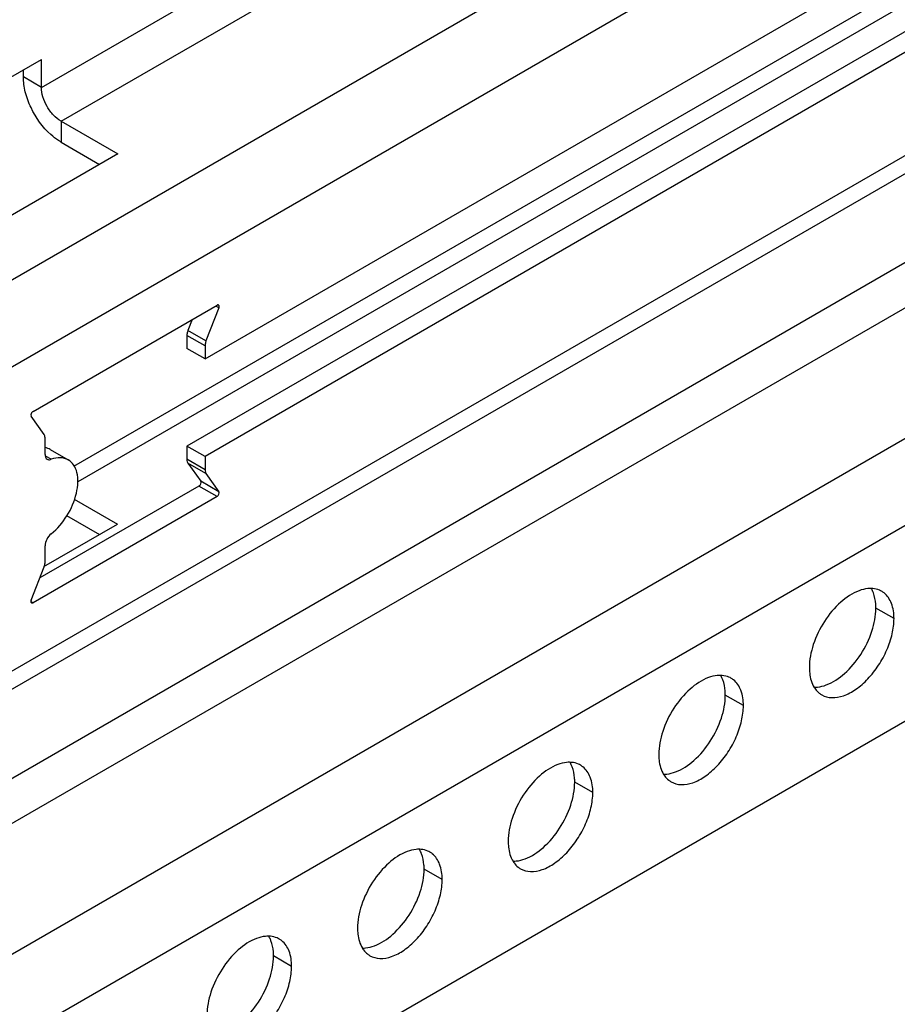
# Model space of a CAD drawing. Header units: inches. Extents: x 6 to 353, y 6 to 228.
# Tile 235 of 256: x 324.9 to 326.96, y 161.03 to 163.34. Entities that reach past the tile are written whole.
import ezdxf

# ---------------------------------------------------------------- set-up
doc = ezdxf.new("R2010")
doc.units = ezdxf.units.IN
doc.header["$LTSCALE"] = 19.946667
doc.header["$MEASUREMENT"] = 0
doc.layers.get('0').update_dxf_attribs({"linetype": 'CONTINUOUS'})
doc.layers.add('03_ALL_AXES', color=7, linetype='CONTINUOUS')

msp = doc.modelspace()

# ---------------------------------------------------------------- linework, layer by layer
at = {"color": 7, "linetype": 'Continuous'}
for p, q in [((331.1885, 166.367), (319.4689, 159.6008)), ((331.2768, 166.2139), (319.4689, 159.3966)), ((331.2768, 165.4995), (319.4689, 158.6822)), ((319.4689, 158.6399), (331.251, 165.4422)), ((324.9525, 163.179), (328.488, 165.2202)), ((324.9985, 163.0994), (328.534, 165.1406)), ((330.8773, 165.0173), (319.4689, 158.4307)), ((330.9233, 164.9377), (319.4689, 158.3246)), ((319.4689, 158.0184), (331.1885, 164.7846)), ((319.4689, 157.8143), (331.2768, 164.6315)), ((325.0283, 162.2894), (328.4715, 164.2772)), ((328.534, 164.2711), (325.0378, 162.2526)), ((319.4689, 157.3546), (331.1885, 164.1208)), ((324.0686, 162.734), (324.9525, 163.2443)), ((324.9525, 163.179), (324.9525, 163.2443)), ((324.9101, 163.2035), (324.9101, 163.2198)), ((324.9525, 163.179), (324.9101, 163.2035)), ((324.9985, 163.0994), (325.1316, 163.0226)), ((324.9985, 163.0994), (324.9985, 163.0504)), ((324.9985, 163.0504), (325.0891, 162.9981)), ((325.1316, 163.0226), (324.2477, 162.5123)), ((325.0297, 162.2118), (325.1309, 162.1534)), ((325.0114, 162.1734), (325.0885, 162.1289)), ((324.9582, 162.0536), (325.1309, 162.1534))]:
    msp.add_line(p, q, dxfattribs=at)
for points, knots in [([(324.9747, 163.0679), (324.9552, 163.0854), (324.9316, 163.1186), (324.9137, 163.1667), (324.9101, 163.1917), (324.9101, 163.2035)], [0, 0, 0, 0, 0.513232, 0.76865, 1, 1, 1, 1]), ([(324.9985, 163.0994), (324.9919, 163.1032), (324.9796, 163.1136), (324.9652, 163.1333), (324.9553, 163.1556), (324.9525, 163.1715), (324.9525, 163.179)], [0, 0, 0, 0, 0.237222, 0.499999, 0.762776, 1, 1, 1, 1]), ([(324.9985, 163.0504), (324.9964, 163.0516), (324.9881, 163.0568), (324.9803, 163.0629), (324.9747, 163.0679)], [0, 0, 0, 0, 0.238551, 1, 1, 1, 1])]:
    msp.add_open_spline(points, degree=3, knots=knots, dxfattribs=at)
at = {"layer": '03_ALL_AXES', "color": 7, "linetype": 'Continuous'}
for p, q in [((325.3365, 162.5417), (327.5723, 163.8326)), ((327.5299, 163.6277), (325.294, 162.3368)), ((327.5723, 163.6032), (325.3365, 162.3123)), ((324.9327, 162.4181), (325.3647, 162.6675)), ((325.369, 162.6614), (325.3388, 162.5835)), ((325.369, 162.6614), (325.3632, 162.6648)), ((325.3064, 162.6338), (325.2964, 162.608)), ((325.3365, 162.572), (325.294, 162.5965)), ((325.294, 162.5965), (325.294, 162.5662)), ((325.3388, 162.5835), (325.2964, 162.608)), ((325.3365, 162.5417), (325.294, 162.5662)), ((325.3365, 162.572), (325.3365, 162.5417)), ((324.9586, 162.364), (324.9284, 162.407)), ((324.961, 162.3173), (324.961, 162.3552)), ((325.3365, 162.3123), (325.294, 162.3368)), ((325.294, 162.3368), (325.294, 162.3058)), ((324.9754, 162.3056), (324.9636, 162.3124)), ((324.9731, 162.3287), (325.0155, 162.3042)), ((325.3365, 162.3123), (325.3365, 162.2813)), ((325.3365, 162.2813), (325.294, 162.3058)), ((325.3388, 162.2724), (325.2964, 162.2969)), ((325.2964, 162.2969), (325.3266, 162.254)), ((325.3388, 162.2724), (325.369, 162.2295)), ((325.3223, 162.2429), (324.9486, 162.0272)), ((325.3647, 162.2184), (325.3223, 162.2429)), ((325.369, 162.2295), (325.3266, 162.254)), ((325.3647, 162.2184), (324.9327, 161.969)), ((324.961, 162.0645), (324.961, 162.1024)), ((324.9284, 161.9751), (324.9586, 162.0529)), ((324.9327, 161.969), (324.9302, 161.9704)), ((326.954, 161.9316), (326.9115, 161.9561)), ((326.6004, 161.7275), (326.558, 161.752)), ((326.2469, 161.5234), (326.2044, 161.5479)), ((325.8933, 161.3192), (325.8509, 161.3437)), ((325.5398, 161.1151), (325.4973, 161.1396))]:
    msp.add_line(p, q, dxfattribs=at)
for centre, radius, start, end in [((326.8991, 161.944), 0.0585, 84.9317, 89.9013), ((326.9013, 161.9551), 0.0471, 51.4033, 60.0287), ((326.5456, 161.7399), 0.0585, 84.9317, 89.9013), ((326.5478, 161.751), 0.0471, 51.4033, 60.0287), ((326.8079, 161.7934), 0.0471, 231.4033, 240.0287), ((326.192, 161.5357), 0.0585, 84.9317, 89.9013), ((326.1942, 161.5468), 0.0471, 51.4033, 60.0287), ((326.4544, 161.5893), 0.0471, 231.4033, 240.0287), ((325.8385, 161.3316), 0.0585, 84.9317, 89.9013), ((325.8407, 161.3427), 0.0471, 51.4033, 60.0287), ((326.1008, 161.3852), 0.0471, 231.4033, 240.0287), ((325.4849, 161.1275), 0.0585, 84.9317, 89.9013), ((325.4871, 161.1386), 0.0471, 51.4033, 60.0287), ((325.7473, 161.181), 0.0471, 231.4033, 240.0287)]:
    msp.add_arc(centre, radius, start, end, dxfattribs=at)
for points, knots in [([(325.3682, 162.6678), (325.368, 162.668), (325.3669, 162.6684), (325.3656, 162.668), (325.3647, 162.6675)], [0, 0, 0, 0, 0.221806, 1, 1, 1, 1]), ([(325.369, 162.6614), (325.3693, 162.6621), (325.3699, 162.6641), (325.3696, 162.6671), (325.3682, 162.6678)], [0, 0, 0, 0, 0.316875, 1, 1, 1, 1]), ([(325.2964, 162.608), (325.296, 162.6071), (325.2947, 162.6033), (325.294, 162.5994), (325.294, 162.5965)], [0, 0, 0, 0, 0.266282, 1, 1, 1, 1]), ([(325.3388, 162.5835), (325.3385, 162.5826), (325.3372, 162.5788), (325.3365, 162.5749), (325.3365, 162.572)], [0, 0, 0, 0, 0.266282, 1, 1, 1, 1]), ([(324.9327, 162.4181), (324.9307, 162.4169), (324.9281, 162.4135), (324.9273, 162.4086), (324.9284, 162.407)], [0, 0, 0, 0, 0.544867, 1, 1, 1, 1]), ([(324.961, 162.3552), (324.961, 162.3561), (324.9608, 162.3591), (324.9599, 162.3622), (324.9586, 162.364)], [0, 0, 0, 0, 0.27982, 1, 1, 1, 1]), ([(324.961, 162.3173), (324.961, 162.3149), (324.9616, 162.3105), (324.9645, 162.3069), (324.9662, 162.3059)], [0, 0, 0, 0, 0.550507, 1, 1, 1, 1]), ([(325.0155, 162.3042), (325.01, 162.3074), (324.996, 162.311), (324.9823, 162.3081), (324.9754, 162.3056)], [0, 0, 0, 0, 0.465764, 1, 1, 1, 1]), ([(324.9662, 162.3059), (324.9668, 162.3055), (324.9697, 162.3043), (324.9731, 162.3048), (324.9754, 162.3056)], [0, 0, 0, 0, 0.23094, 1, 1, 1, 1]), ([(324.9754, 162.1307), (324.9901, 162.1424), (325.015, 162.1721), (325.0338, 162.2155), (325.0389, 162.2507), (325.0371, 162.2736), (325.0296, 162.2924), (325.0205, 162.3014), (325.0155, 162.3042)], [0, 0, 0, 0, 0.28277, 0.571211, 0.701249, 0.81532, 0.913113, 1, 1, 1, 1]), ([(325.294, 162.3058), (325.294, 162.3049), (325.2942, 162.3018), (325.2951, 162.2987), (325.2964, 162.2969)], [0, 0, 0, 0, 0.27982, 1, 1, 1, 1]), ([(325.3365, 162.2813), (325.3365, 162.2804), (325.3366, 162.2773), (325.3376, 162.2742), (325.3388, 162.2724)], [0, 0, 0, 0, 0.27982, 1, 1, 1, 1]), ([(325.3223, 162.2429), (325.3243, 162.244), (325.3269, 162.2475), (325.3277, 162.2524), (325.3266, 162.254)], [0, 0, 0, 0, 0.544867, 1, 1, 1, 1]), ([(325.3647, 162.2184), (325.3667, 162.2196), (325.3693, 162.223), (325.3701, 162.2279), (325.369, 162.2295)], [0, 0, 0, 0, 0.544867, 1, 1, 1, 1]), ([(324.9754, 162.1307), (324.971, 162.1273), (324.9643, 162.1184), (324.961, 162.1076), (324.961, 162.1024)], [0, 0, 0, 0, 0.510797, 1, 1, 1, 1]), ([(324.9586, 162.0529), (324.959, 162.0539), (324.9603, 162.0576), (324.961, 162.0616), (324.961, 162.0645)], [0, 0, 0, 0, 0.266282, 1, 1, 1, 1]), ([(326.8719, 161.9972), (326.856, 161.9913), (326.825, 161.9702), (326.7885, 161.9261), (326.7628, 161.8735), (326.7553, 161.8351), (326.7553, 161.8169)], [0, 0, 0, 0, 0.22565, 0.487907, 0.756853, 1, 1, 1, 1]), ([(326.8992, 162.0025), (326.897, 162.0025), (326.8877, 162.002), (326.8785, 161.9997), (326.8719, 161.9972)], [0, 0, 0, 0, 0.235436, 1, 1, 1, 1]), ([(326.9055, 161.9919), (326.9052, 161.9929), (326.9036, 161.9967), (326.9017, 162.0003), (326.9001, 162.0029)], [0, 0, 0, 0, 0.257173, 1, 1, 1, 1]), ([(326.9249, 161.9959), (326.9233, 161.9968), (326.9169, 162), (326.9097, 162.0018), (326.9043, 162.0023)], [0, 0, 0, 0, 0.245653, 1, 1, 1, 1]), ([(326.9115, 161.9561), (326.9115, 161.9593), (326.9111, 161.9715), (326.9087, 161.9836), (326.9055, 161.9919)], [0, 0, 0, 0, 0.268124, 1, 1, 1, 1]), ([(326.954, 161.9316), (326.954, 161.9437), (326.9512, 161.9661), (326.9385, 161.9857), (326.9307, 161.9919)], [0, 0, 0, 0, 0.547342, 1, 1, 1, 1]), ([(324.9284, 161.9751), (324.9282, 161.9744), (324.9275, 161.9724), (324.9279, 161.9694), (324.9292, 161.9686)], [0, 0, 0, 0, 0.316875, 1, 1, 1, 1]), ([(324.9292, 161.9686), (324.9294, 161.9685), (324.9306, 161.9681), (324.9319, 161.9685), (324.9327, 161.969)], [0, 0, 0, 0, 0.221806, 1, 1, 1, 1]), ([(326.7949, 161.7758), (326.8108, 161.7817), (326.8418, 161.8028), (326.8783, 161.8469), (326.904, 161.8995), (326.9115, 161.9379), (326.9115, 161.9561)], [0, 0, 0, 0, 0.22565, 0.487907, 0.756853, 1, 1, 1, 1]), ([(326.7844, 161.7526), (326.7914, 161.7485), (326.809, 161.744), (326.8374, 161.7497), (326.8664, 161.7655), (326.8942, 161.7901), (326.9187, 161.8216), (326.9381, 161.8573), (326.9506, 161.8943), (326.954, 161.9196), (326.954, 161.9316)], [0, 0, 0, 0, 0.086936, 0.18641, 0.303807, 0.437621, 0.582126, 0.729411, 0.871212, 1, 1, 1, 1]), ([(326.7553, 161.8169), (326.7553, 161.8124), (326.7561, 161.7963), (326.7605, 161.78), (326.7667, 161.7701)], [0, 0, 0, 0, 0.276625, 1, 1, 1, 1]), ([(326.5183, 161.7931), (326.5025, 161.7871), (326.4714, 161.7661), (326.4349, 161.722), (326.4093, 161.6694), (326.4017, 161.631), (326.4017, 161.6128)], [0, 0, 0, 0, 0.22565, 0.487907, 0.756853, 1, 1, 1, 1]), ([(326.5457, 161.7984), (326.5435, 161.7984), (326.5342, 161.7979), (326.525, 161.7955), (326.5183, 161.7931)], [0, 0, 0, 0, 0.235436, 1, 1, 1, 1]), ([(326.552, 161.7877), (326.5516, 161.7887), (326.5501, 161.7925), (326.5482, 161.7962), (326.5466, 161.7988)], [0, 0, 0, 0, 0.257173, 1, 1, 1, 1]), ([(326.5713, 161.7918), (326.5698, 161.7927), (326.5633, 161.7959), (326.5562, 161.7977), (326.5507, 161.7981)], [0, 0, 0, 0, 0.245653, 1, 1, 1, 1]), ([(326.558, 161.752), (326.558, 161.7552), (326.5575, 161.7673), (326.5552, 161.7795), (326.552, 161.7877)], [0, 0, 0, 0, 0.268124, 1, 1, 1, 1]), ([(326.6004, 161.7275), (326.6004, 161.7396), (326.5976, 161.762), (326.585, 161.7816), (326.5772, 161.7878)], [0, 0, 0, 0, 0.547342, 1, 1, 1, 1]), ([(326.7667, 161.7701), (326.7675, 161.7687), (326.7709, 161.7638), (326.775, 161.7593), (326.7785, 161.7566)], [0, 0, 0, 0, 0.258072, 1, 1, 1, 1]), ([(326.7676, 161.7705), (326.7698, 161.7705), (326.7791, 161.771), (326.7883, 161.7733), (326.7949, 161.7758)], [0, 0, 0, 0, 0.235436, 1, 1, 1, 1]), ([(326.4414, 161.5717), (326.4572, 161.5776), (326.4883, 161.5987), (326.5248, 161.6427), (326.5504, 161.6954), (326.558, 161.7338), (326.558, 161.752)], [0, 0, 0, 0, 0.22565, 0.487907, 0.756853, 1, 1, 1, 1]), ([(326.4308, 161.5484), (326.4378, 161.5444), (326.4555, 161.5399), (326.4838, 161.5455), (326.5128, 161.5614), (326.5406, 161.586), (326.5652, 161.6174), (326.5845, 161.6531), (326.597, 161.6902), (326.6004, 161.7155), (326.6004, 161.7275)], [0, 0, 0, 0, 0.086936, 0.18641, 0.303807, 0.437621, 0.582126, 0.729411, 0.871212, 1, 1, 1, 1]), ([(326.1921, 161.5943), (326.1899, 161.5943), (326.1806, 161.5938), (326.1714, 161.5914), (326.1648, 161.5889)], [0, 0, 0, 0, 0.235436, 1, 1, 1, 1]), ([(326.1984, 161.5836), (326.1981, 161.5846), (326.1965, 161.5884), (326.1946, 161.5921), (326.193, 161.5947)], [0, 0, 0, 0, 0.257173, 1, 1, 1, 1]), ([(326.2178, 161.5877), (326.2162, 161.5886), (326.2098, 161.5918), (326.2026, 161.5935), (326.1972, 161.594)], [0, 0, 0, 0, 0.245653, 1, 1, 1, 1]), ([(326.4017, 161.6128), (326.4017, 161.6083), (326.4025, 161.5922), (326.407, 161.5759), (326.4131, 161.5659)], [0, 0, 0, 0, 0.276625, 1, 1, 1, 1]), ([(326.1648, 161.5889), (326.1489, 161.583), (326.1178, 161.562), (326.0814, 161.5179), (326.0557, 161.4652), (326.0482, 161.4269), (326.0482, 161.4086)], [0, 0, 0, 0, 0.22565, 0.487907, 0.756853, 1, 1, 1, 1]), ([(326.2044, 161.5479), (326.2044, 161.5511), (326.204, 161.5632), (326.2016, 161.5753), (326.1984, 161.5836)], [0, 0, 0, 0, 0.268124, 1, 1, 1, 1]), ([(326.2469, 161.5234), (326.2469, 161.5354), (326.2441, 161.5579), (326.2314, 161.5774), (326.2236, 161.5837)], [0, 0, 0, 0, 0.547342, 1, 1, 1, 1]), ([(326.414, 161.5664), (326.4162, 161.5664), (326.4255, 161.5668), (326.4347, 161.5692), (326.4414, 161.5717)], [0, 0, 0, 0, 0.235436, 1, 1, 1, 1]), ([(326.0878, 161.3676), (326.1037, 161.3735), (326.1347, 161.3945), (326.1712, 161.4386), (326.1969, 161.4912), (326.2044, 161.5296), (326.2044, 161.5479)], [0, 0, 0, 0, 0.22565, 0.487907, 0.756853, 1, 1, 1, 1]), ([(326.4131, 161.5659), (326.414, 161.5646), (326.4173, 161.5596), (326.4215, 161.5552), (326.425, 161.5524)], [0, 0, 0, 0, 0.258072, 1, 1, 1, 1]), ([(326.0773, 161.3443), (326.0843, 161.3403), (326.1019, 161.3357), (326.1303, 161.3414), (326.1593, 161.3573), (326.1871, 161.3819), (326.2116, 161.4133), (326.231, 161.449), (326.2435, 161.4861), (326.2469, 161.5114), (326.2469, 161.5234)], [0, 0, 0, 0, 0.086936, 0.18641, 0.303807, 0.437621, 0.582126, 0.729411, 0.871212, 1, 1, 1, 1]), ([(326.0482, 161.4086), (326.0482, 161.4042), (326.049, 161.3881), (326.0534, 161.3718), (326.0596, 161.3618)], [0, 0, 0, 0, 0.276625, 1, 1, 1, 1]), ([(325.8112, 161.3848), (325.7954, 161.3789), (325.7643, 161.3578), (325.7278, 161.3138), (325.7022, 161.2611), (325.6946, 161.2227), (325.6946, 161.2045)], [0, 0, 0, 0, 0.22565, 0.487907, 0.756853, 1, 1, 1, 1]), ([(325.8386, 161.3901), (325.8364, 161.3901), (325.827, 161.3897), (325.8179, 161.3873), (325.8112, 161.3848)], [0, 0, 0, 0, 0.235436, 1, 1, 1, 1]), ([(325.8449, 161.3795), (325.8445, 161.3805), (325.843, 161.3843), (325.8411, 161.388), (325.8395, 161.3906)], [0, 0, 0, 0, 0.257173, 1, 1, 1, 1]), ([(325.8642, 161.3835), (325.8627, 161.3844), (325.8562, 161.3877), (325.849, 161.3894), (325.8436, 161.3899)], [0, 0, 0, 0, 0.245653, 1, 1, 1, 1]), ([(325.8509, 161.3437), (325.8509, 161.347), (325.8504, 161.3591), (325.8481, 161.3712), (325.8449, 161.3795)], [0, 0, 0, 0, 0.268124, 1, 1, 1, 1]), ([(325.8933, 161.3192), (325.8933, 161.3313), (325.8905, 161.3537), (325.8779, 161.3733), (325.8701, 161.3796)], [0, 0, 0, 0, 0.547342, 1, 1, 1, 1]), ([(326.0596, 161.3618), (326.0604, 161.3605), (326.0638, 161.3555), (326.0679, 161.3511), (326.0714, 161.3483)], [0, 0, 0, 0, 0.258072, 1, 1, 1, 1]), ([(326.0605, 161.3622), (326.0627, 161.3622), (326.072, 161.3627), (326.0812, 161.3651), (326.0878, 161.3676)], [0, 0, 0, 0, 0.235436, 1, 1, 1, 1]), ([(325.7343, 161.1634), (325.7501, 161.1694), (325.7812, 161.1904), (325.8177, 161.2345), (325.8433, 161.2871), (325.8509, 161.3255), (325.8509, 161.3437)], [0, 0, 0, 0, 0.22565, 0.487907, 0.756853, 1, 1, 1, 1]), ([(325.7237, 161.1402), (325.7307, 161.1362), (325.7484, 161.1316), (325.7767, 161.1373), (325.8057, 161.1531), (325.8335, 161.1778), (325.8581, 161.2092), (325.8774, 161.2449), (325.8899, 161.282), (325.8933, 161.3072), (325.8933, 161.3192)], [0, 0, 0, 0, 0.086936, 0.18641, 0.303807, 0.437621, 0.582126, 0.729411, 0.871212, 1, 1, 1, 1]), ([(325.6946, 161.2045), (325.6946, 161.2), (325.6954, 161.1839), (325.6999, 161.1676), (325.706, 161.1577)], [0, 0, 0, 0, 0.276625, 1, 1, 1, 1]), ([(325.4577, 161.1807), (325.4418, 161.1748), (325.4107, 161.1537), (325.3743, 161.1096), (325.3486, 161.057), (325.3411, 161.0186), (325.3411, 161.0004)], [0, 0, 0, 0, 0.22565, 0.487907, 0.756853, 1, 1, 1, 1]), ([(325.485, 161.186), (325.4828, 161.186), (325.4735, 161.1855), (325.4643, 161.1832), (325.4577, 161.1807)], [0, 0, 0, 0, 0.235436, 1, 1, 1, 1]), ([(325.4913, 161.1754), (325.491, 161.1764), (325.4894, 161.1802), (325.4875, 161.1838), (325.4859, 161.1864)], [0, 0, 0, 0, 0.257173, 1, 1, 1, 1]), ([(325.5107, 161.1794), (325.5091, 161.1803), (325.5027, 161.1836), (325.4955, 161.1853), (325.4901, 161.1858)], [0, 0, 0, 0, 0.245653, 1, 1, 1, 1]), ([(325.4973, 161.1396), (325.4973, 161.1429), (325.4969, 161.155), (325.4945, 161.1671), (325.4913, 161.1754)], [0, 0, 0, 0, 0.268124, 1, 1, 1, 1]), ([(325.5398, 161.1151), (325.5398, 161.1272), (325.537, 161.1496), (325.5243, 161.1692), (325.5165, 161.1754)], [0, 0, 0, 0, 0.547342, 1, 1, 1, 1]), ([(325.706, 161.1577), (325.7069, 161.1564), (325.7102, 161.1514), (325.7144, 161.147), (325.7179, 161.1442)], [0, 0, 0, 0, 0.258072, 1, 1, 1, 1]), ([(325.7069, 161.1581), (325.7091, 161.1581), (325.7184, 161.1586), (325.7276, 161.1609), (325.7343, 161.1634)], [0, 0, 0, 0, 0.235436, 1, 1, 1, 1]), ([(325.3807, 160.9593), (325.3966, 160.9652), (325.4276, 160.9863), (325.4641, 161.0304), (325.4898, 161.083), (325.4973, 161.1214), (325.4973, 161.1396)], [0, 0, 0, 0, 0.22565, 0.487907, 0.756853, 1, 1, 1, 1]), ([(325.3702, 160.9361), (325.3772, 160.932), (325.3948, 160.9275), (325.4232, 160.9332), (325.4522, 160.949), (325.48, 160.9736), (325.5045, 161.0051), (325.5239, 161.0408), (325.5364, 161.0779), (325.5398, 161.1031), (325.5398, 161.1151)], [0, 0, 0, 0, 0.086936, 0.18641, 0.303807, 0.437621, 0.582126, 0.729411, 0.871212, 1, 1, 1, 1])]:
    msp.add_open_spline(points, degree=3, knots=knots, dxfattribs=at)
msp.add_open_spline([(324.9731, 162.3287), (324.9694, 162.3308), (324.9654, 162.3323), (324.9612, 162.3331)], degree=3, dxfattribs=at)

doc.saveas('drawing.dxf')
